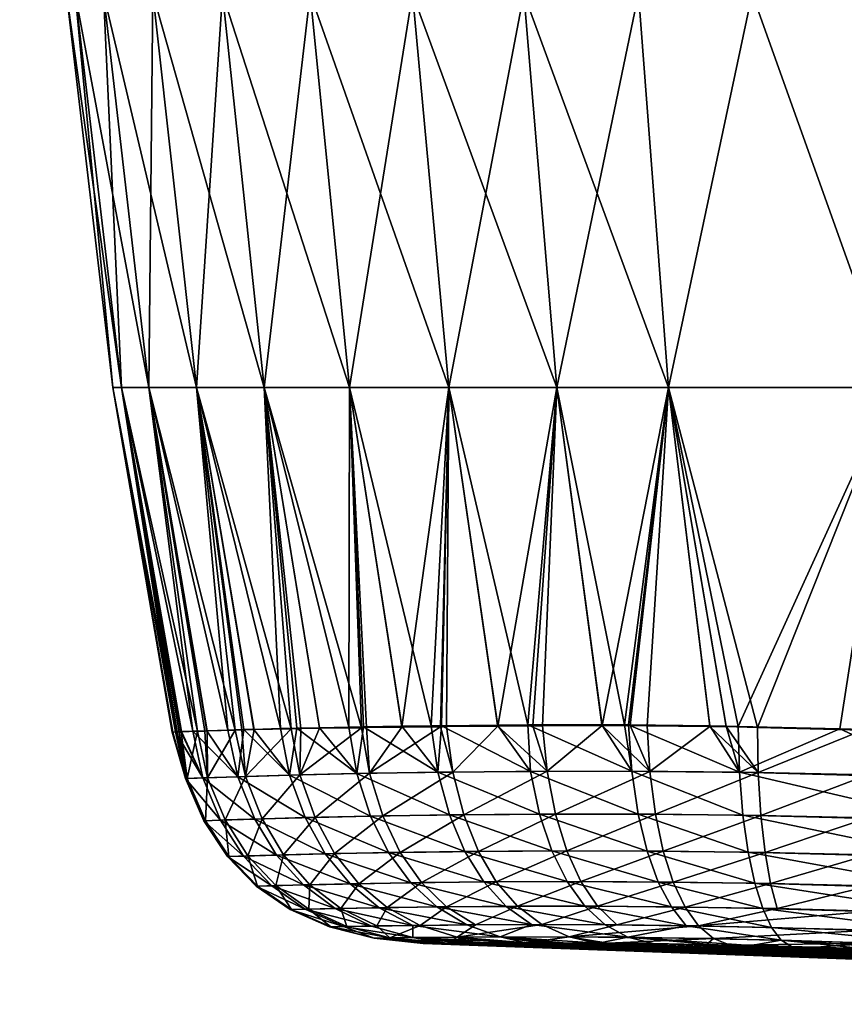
# Model space of a CAD drawing. Extents: x -0.098 to 0.098, y -0.192 to -0.001.
# Tile 1 of 256: x -0.098 to -0.074, y -0.071 to -0.042. Entities that reach past the tile are written whole.
import ezdxf

# ---------------------------------------------------------------- set-up
doc = ezdxf.new("R2010")
doc.units = 0
doc.layers.add('mesh', color=7, linetype='CONTINUOUS')

msp = doc.modelspace()

# ---------------------------------------------------------------- meshes
at = {"layer": 'mesh'}
mesh = msp.add_polyface(dxfattribs=at)
corners = [(-0.066394, -0.041476, 0.075373), (-0.065727, -0.052921, 0.074451), (-0.072424, -0.052921, 0.074203), (-0.065727, -0.052921, 0.032381), (-0.066394, -0.041476, 0.031459), (-0.073158, -0.041476, 0.031713), (-0.078939, -0.052921, 0.033197), (-0.072424, -0.052921, 0.032629), (-0.076508, -0.041476, 0.031857), (-0.077637, -0.018587, 0.030656), (-0.079154, -0.018587, 0.030981), (-0.079807, -0.041476, 0.032304), (-0.080397, -0.018587, 0.031247), (-0.06329, -0.018587, 0.030087), (-0.066799, -0.018587, 0.030227), (-0.052334, -0.052921, 0.031956), (-0.052865, -0.041476, 0.031025), (-0.073158, -0.041476, 0.075119), (-0.073603, -0.018587, 0.076345), (-0.072282, -0.018587, 0.076416), (-0.066799, -0.018587, 0.076618), (-0.064192, -0.018587, 0.076714), (-0.076508, -0.041476, 0.074975), (-0.078522, -0.018587, 0.07608), (-0.076995, -0.018587, 0.076163), (-0.079807, -0.041476, 0.074528), (-0.079567, -0.018587, 0.075827), (-0.080402, -0.018587, 0.075624), (-0.052865, -0.041476, 0.075807), (-0.078939, -0.052921, 0.073635), (-0.082175, -0.052921, 0.07264), (-0.076997, -0.018587, 0.030631), (-0.079574, -0.018479, 0.07585), (-0.076081, -0.018587, 0.076212), (-0.069168, -0.018491, 0.07653), (-0.055339, -0.018493, 0.076984), (-0.076082, -0.018393, 0.076226), (-0.055338, -0.018393, 0.07697), (-0.076077, -0.018213, 0.07611), (-0.079561, -0.018213, 0.075768), (-0.069163, -0.018213, 0.076388), (-0.055335, -0.018213, 0.076854), (-0.079167, -0.018469, 0.030926), (-0.073603, -0.018587, 0.030496), (-0.068826, -0.018491, 0.03029), (-0.075707, -0.018491, 0.030564), (-0.0757, -0.018213, 0.030706), (-0.068821, -0.018213, 0.030432), (-0.079159, -0.018213, 0.030995), (-0.082547, -0.018213, 0.031835)]
mesh.append_faces([[corners[k] for k in face] for face in [(0, 1, 2, 2), (3, 4, 5, 5), (6, 7, 8, 8), (9, 10, 11, 11), (7, 5, 8, 8), (7, 3, 5, 5), (10, 12, 11, 11), (13, 14, 4, 4), (15, 4, 3, 3), (16, 13, 4, 4), (17, 18, 19, 19), (0, 20, 21, 21), (22, 23, 24, 24), (25, 23, 22, 22), (25, 26, 23, 23), (27, 26, 25, 25), (28, 1, 0, 0), (0, 17, 19, 19), (2, 17, 0, 0), (2, 22, 17, 17), (29, 22, 2, 2), (29, 25, 22, 22), (30, 25, 29, 29), (8, 11, 6, 6), (8, 9, 11, 11), (31, 9, 8, 8), (24, 32, 33, 33), (23, 32, 24, 24), (33, 19, 18, 18), (34, 19, 33, 33), (34, 21, 20, 20), (35, 21, 34, 34), (32, 26, 27, 27), (23, 26, 32, 32), (36, 33, 32, 32), (34, 33, 36, 36), (37, 35, 34, 34), (38, 36, 39, 39), (36, 32, 39, 39), (40, 34, 36, 36), (41, 34, 40, 40), (41, 37, 34, 34), (10, 42, 12, 12), (10, 9, 42, 42), (43, 44, 45, 45), (42, 31, 45, 45), (9, 31, 42, 42), (44, 14, 13, 13), (46, 44, 47, 47), (46, 45, 44, 44), (48, 45, 46, 46), (48, 42, 45, 45), (49, 42, 48, 48), (8, 45, 31, 31), (8, 5, 45, 45), (5, 43, 45, 45), (5, 44, 43, 43), (4, 44, 5, 5), (4, 14, 44, 44), (17, 33, 18, 18), (22, 33, 17, 17), (0, 34, 20, 20), (22, 24, 33, 33), (0, 19, 34, 34)]])
mesh = msp.add_polyface(dxfattribs=at)
corners = [(-0.097745, -0.018587, 0.053197), (-0.096159, -0.041476, 0.05004), (-0.097329, -0.018587, 0.049867), (-0.096417, -0.041476, 0.053416), (-0.095339, -0.041476, 0.046588), (-0.093908, -0.041476, 0.043193), (-0.095313, -0.018587, 0.043068), (-0.097311, -0.018587, 0.049726), (-0.097041, -0.018587, 0.047569), (-0.091799, -0.018587, 0.037757), (-0.091886, -0.041476, 0.04003), (-0.089336, -0.041476, 0.037256), (-0.08575, -0.018587, 0.033222), (-0.083139, -0.041476, 0.033343), (-0.083858, -0.018587, 0.032291), (-0.086367, -0.041476, 0.035001), (-0.087267, -0.018587, 0.033968), (-0.087495, -0.018587, 0.034081), (-0.091339, -0.018587, 0.037365), (-0.090272, -0.018587, 0.036453), (-0.088672, -0.018587, 0.035086), (-0.095088, -0.018587, 0.042481), (-0.093448, -0.018587, 0.040126), (-0.09291, -0.018587, 0.039353), (-0.088024, -0.018587, 0.072395), (-0.086367, -0.041476, 0.071831), (-0.089336, -0.041476, 0.069576), (-0.086089, -0.018587, 0.073397), (-0.083139, -0.041476, 0.073489), (-0.087235, -0.018587, 0.072804), (-0.093696, -0.018587, 0.066359), (-0.091886, -0.041476, 0.066802), (-0.093908, -0.041476, 0.063639), (-0.092936, -0.018587, 0.067501), (-0.092167, -0.018587, 0.068656), (-0.095339, -0.041476, 0.060244), (-0.096159, -0.041476, 0.056792), (-0.097171, -0.018587, 0.058725), (-0.095498, -0.018587, 0.063373), (-0.096685, -0.018587, 0.060074), (-0.096502, -0.018587, 0.060584), (-0.090262, -0.018587, 0.070375), (-0.091615, -0.018587, 0.069155), (-0.097403, -0.018587, 0.056675), (-0.097773, -0.018587, 0.053416), (-0.082175, -0.052921, 0.07264), (-0.079807, -0.041476, 0.074528), (-0.085311, -0.052921, 0.071052), (-0.088195, -0.052921, 0.068893), (-0.090671, -0.052921, 0.066236), (-0.092635, -0.052921, 0.063207), (-0.094025, -0.052921, 0.059955), (-0.094821, -0.052921, 0.05665), (-0.095072, -0.052921, 0.053416), (-0.094821, -0.052921, 0.050182), (-0.094025, -0.052921, 0.046877), (-0.092635, -0.052921, 0.043625), (-0.090671, -0.052921, 0.040596), (-0.088195, -0.052921, 0.037939), (-0.085311, -0.052921, 0.03578), (-0.082175, -0.052921, 0.034192), (-0.078939, -0.052921, 0.033197), (-0.079807, -0.041476, 0.032304), (-0.08259, -0.018587, 0.031717), (-0.082982, -0.018487, 0.074974)]
mesh.append_faces([[corners[k] for k in face] for face in [(0, 1, 2, 2), (0, 3, 1, 1), (4, 5, 6, 6), (1, 7, 2, 2), (1, 8, 7, 7), (4, 8, 1, 1), (9, 10, 11, 11), (12, 13, 14, 14), (12, 15, 13, 13), (16, 15, 12, 12), (16, 17, 15, 15), (11, 18, 9, 9), (11, 19, 18, 18), (15, 19, 11, 11), (15, 20, 19, 19), (17, 20, 15, 15), (5, 21, 6, 6), (10, 22, 5, 5), (9, 23, 10, 10), (24, 25, 26, 26), (25, 27, 28, 28), (24, 29, 25, 25), (30, 31, 32, 32), (33, 34, 31, 31), (35, 36, 37, 37), (35, 38, 32, 32), (39, 40, 35, 35), (31, 41, 26, 26), (34, 42, 31, 31), (3, 43, 36, 36), (0, 44, 3, 3), (45, 28, 46, 46), (47, 28, 45, 45), (47, 25, 28, 28), (48, 25, 47, 47), (48, 26, 25, 25), (49, 26, 48, 48), (49, 31, 26, 26), (50, 31, 49, 49), (50, 32, 31, 31), (51, 32, 50, 50), (51, 35, 32, 32), (52, 35, 51, 51), (52, 36, 35, 35), (53, 36, 52, 52), (53, 3, 36, 36), (54, 3, 53, 53), (54, 1, 3, 3), (55, 1, 54, 54), (55, 4, 1, 1), (56, 4, 55, 55), (56, 5, 4, 4), (57, 5, 56, 56), (57, 10, 5, 5), (58, 10, 57, 57), (58, 11, 10, 10), (59, 11, 58, 58), (59, 15, 11, 11), (60, 15, 59, 59), (60, 13, 15, 15), (61, 13, 60, 60), (61, 62, 13, 13), (62, 63, 13, 13), (46, 28, 64, 64)]])
mesh = msp.add_polyface(dxfattribs=at)
corners = [(-0.089938, -0.064185, 0.042935), (-0.0902, -0.062832, 0.042798), (-0.090974, -0.062854, 0.044091), (-0.091266, -0.062862, 0.044578), (-0.091439, -0.064229, 0.0458), (-0.09173, -0.062876, 0.045699), (-0.09325, -0.062927, 0.052058), (-0.092455, -0.064263, 0.048872), (-0.093092, -0.062921, 0.050333), (-0.092956, -0.064282, 0.052071), (-0.093347, -0.062931, 0.053127), (-0.093072, -0.06292, 0.050111), (-0.09275, -0.062909, 0.048817), (-0.092339, -0.062895, 0.047167), (-0.092611, -0.06291, 0.058564), (-0.092908, -0.06428, 0.055312), (-0.093089, -0.062925, 0.056496), (-0.092317, -0.064258, 0.058496), (-0.092402, -0.062903, 0.059467), (-0.093145, -0.062927, 0.056254), (-0.093204, -0.062928, 0.055339), (-0.093329, -0.062931, 0.053415), (-0.089894, -0.062839, 0.06451), (-0.091216, -0.064221, 0.061538), (-0.090962, -0.062862, 0.062735), (-0.089636, -0.064177, 0.06436), (-0.091325, -0.06287, 0.062132), (-0.091517, -0.062876, 0.061657), (-0.092329, -0.062901, 0.059649), (-0.090735, -0.065453, 0.06134), (-0.091807, -0.065487, 0.05837), (-0.092382, -0.065508, 0.055262), (-0.092427, -0.065509, 0.052098), (-0.091939, -0.065491, 0.048975), (-0.090948, -0.065459, 0.045976), (-0.089486, -0.065419, 0.04318), (-0.092635, -0.052921, 0.063207), (-0.090671, -0.052921, 0.066236), (-0.089609, -0.062833, 0.064984), (-0.094025, -0.052921, 0.059955), (-0.094821, -0.052921, 0.05665), (-0.095072, -0.052921, 0.053416), (-0.094821, -0.052921, 0.050182), (-0.094025, -0.052921, 0.046877), (-0.092635, -0.052921, 0.043625), (-0.090671, -0.052921, 0.040596), (-0.089728, -0.062819, 0.04201)]
mesh.append_faces([[corners[k] for k in face] for face in [(0, 1, 2, 2), (3, 0, 2, 2), (3, 4, 0, 0), (5, 4, 3, 3), (6, 7, 8, 8), (6, 9, 7, 7), (10, 9, 6, 6), (7, 11, 8, 8), (7, 12, 11, 11), (4, 12, 7, 7), (4, 13, 12, 12), (5, 13, 4, 4), (14, 15, 16, 16), (14, 17, 15, 15), (18, 17, 14, 14), (15, 19, 16, 16), (15, 20, 19, 19), (9, 20, 15, 15), (9, 21, 20, 20), (10, 21, 9, 9), (22, 23, 24, 24), (22, 25, 23, 23), (23, 26, 24, 24), (23, 27, 26, 26), (17, 27, 23, 23), (17, 28, 27, 27), (18, 28, 17, 17), (29, 23, 25, 25), (30, 17, 23, 23), (31, 15, 17, 17), (32, 9, 15, 15), (33, 7, 9, 9), (34, 4, 7, 7), (35, 0, 4, 4), (36, 24, 26, 26), (36, 22, 24, 24), (37, 22, 36, 36), (37, 38, 22, 22), (27, 36, 26, 26), (27, 39, 36, 36), (28, 39, 27, 27), (40, 16, 19, 19), (40, 14, 16, 16), (39, 14, 40, 40), (39, 18, 14, 14), (28, 18, 39, 39), (20, 40, 19, 19), (20, 41, 40, 40), (21, 41, 20, 20), (42, 8, 11, 11), (42, 6, 8, 8), (41, 6, 42, 42), (41, 10, 6, 6), (21, 10, 41, 41), (12, 42, 11, 11), (12, 43, 42, 42), (13, 43, 12, 12), (5, 43, 13, 13), (5, 44, 43, 43), (3, 44, 5, 5), (45, 1, 46, 46), (44, 1, 45, 45), (44, 2, 1, 1), (3, 2, 44, 44)]])
mesh = msp.add_polyface(dxfattribs=at)
corners = [(-0.08563, -0.064099, 0.038145), (-0.085828, -0.062752, 0.037932), (-0.086678, -0.062764, 0.038684), (-0.085522, -0.062747, 0.037662), (-0.082943, -0.064074, 0.036352), (-0.083899, -0.062733, 0.036619), (-0.087789, -0.06278, 0.039666), (-0.082457, -0.064071, 0.070741), (-0.082873, -0.062752, 0.070853), (-0.082593, -0.062751, 0.070975), (-0.083889, -0.062761, 0.070203), (-0.085193, -0.064093, 0.069024), (-0.085385, -0.062775, 0.069247), (-0.080865, -0.062744, 0.071726), (-0.082175, -0.052921, 0.07264), (-0.086678, -0.06279, 0.068151), (-0.085311, -0.052921, 0.071052), (-0.085557, -0.062776, 0.069137), (-0.088195, -0.052921, 0.068893), (-0.087699, -0.062802, 0.067252), (-0.087849, -0.062805, 0.067075), (-0.090671, -0.052921, 0.066236), (-0.089072, -0.062824, 0.065622), (-0.089609, -0.062833, 0.064984), (-0.090671, -0.052921, 0.040596), (-0.089728, -0.062819, 0.04201), (-0.089069, -0.062806, 0.041213), (-0.088218, -0.062789, 0.040184), (-0.088195, -0.052921, 0.037939), (-0.085311, -0.052921, 0.03578), (-0.083021, -0.062725, 0.036054), (-0.082175, -0.052921, 0.034192), (-0.080871, -0.062722, 0.035098)]
mesh.append_faces([[corners[k] for k in face] for face in [(0, 1, 2, 2), (0, 3, 1, 1), (4, 5, 3, 3), (6, 0, 2, 2), (7, 8, 9, 9), (7, 10, 8, 8), (11, 12, 10, 10), (13, 7, 9, 9), (14, 13, 9, 9), (15, 16, 17, 17), (15, 18, 16, 16), (19, 18, 15, 15), (16, 12, 17, 17), (16, 10, 12, 12), (14, 10, 16, 16), (14, 8, 10, 10), (9, 8, 14, 14), (20, 18, 19, 19), (20, 21, 18, 18), (22, 21, 20, 20), (22, 23, 21, 21), (24, 25, 26, 26), (27, 24, 26, 26), (27, 28, 24, 24), (6, 28, 27, 27), (29, 3, 5, 5), (29, 1, 3, 3), (28, 1, 29, 29), (28, 2, 1, 1), (6, 2, 28, 28), (30, 29, 5, 5), (30, 31, 29, 29), (30, 32, 31, 31)]])
mesh = msp.add_polyface(dxfattribs=at)
corners = [(-0.079998, -0.064072, 0.035025), (-0.08021, -0.062721, 0.034804), (-0.080871, -0.062722, 0.035098), (-0.080095, -0.062722, 0.034773), (-0.076874, -0.064101, 0.034203), (-0.077738, -0.062752, 0.034142), (-0.080865, -0.062744, 0.071726), (-0.079475, -0.064074, 0.071984), (-0.082457, -0.064071, 0.070741), (-0.080052, -0.062741, 0.07208), (-0.079552, -0.062747, 0.072212), (-0.077736, -0.062768, 0.072691), (-0.082679, -0.065318, 0.036747), (-0.079555, -0.066391, 0.03601), (-0.079814, -0.065318, 0.035443), (-0.082323, -0.066386, 0.037277), (-0.079315, -0.065319, 0.07156), (-0.081886, -0.066384, 0.069792), (-0.082214, -0.065315, 0.070336), (-0.079087, -0.066393, 0.070983), (-0.076255, -0.065353, 0.072295), (-0.076331, -0.064108, 0.07272), (-0.082943, -0.064074, 0.036352), (-0.076775, -0.065346, 0.034627), (-0.078939, -0.052921, 0.033197), (-0.07726, -0.062758, 0.034014), (-0.078939, -0.052921, 0.073635), (-0.077263, -0.062774, 0.072815), (-0.082175, -0.052921, 0.07264), (-0.082175, -0.052921, 0.034192), (-0.076908, -0.062767, 0.033979), (-0.083021, -0.062725, 0.036054)]
mesh.append_faces([[corners[k] for k in face] for face in [(0, 1, 2, 2), (0, 3, 1, 1), (4, 3, 0, 0), (4, 5, 3, 3), (6, 7, 8, 8), (9, 7, 6, 6), (7, 10, 11, 11), (9, 10, 7, 7), (12, 13, 14, 14), (12, 15, 13, 13), (16, 17, 18, 18), (16, 19, 17, 17), (20, 19, 16, 16), (16, 7, 21, 21), (18, 7, 16, 16), (18, 8, 7, 7), (14, 0, 22, 22), (23, 0, 14, 14), (23, 4, 0, 0), (24, 5, 25, 25), (26, 11, 10, 10), (26, 27, 11, 11), (26, 6, 28, 28), (26, 9, 6, 6), (10, 9, 26, 26), (24, 3, 5, 5), (24, 1, 3, 3), (29, 1, 24, 24), (29, 2, 1, 1), (25, 30, 24, 24), (31, 0, 2, 2), (31, 22, 0, 0)]])
mesh = msp.add_polyface(dxfattribs=at)
corners = [(-0.076874, -0.064101, 0.034203), (-0.076908, -0.062767, 0.033979), (-0.07726, -0.062758, 0.034014), (-0.073965, -0.062838, 0.033682), (-0.070874, -0.064259, 0.033803), (-0.071361, -0.06292, 0.033589), (-0.070848, -0.062936, 0.033571), (-0.077738, -0.062752, 0.034142), (-0.076331, -0.064108, 0.07272), (-0.077263, -0.062774, 0.072815), (-0.076349, -0.062797, 0.072898), (-0.077736, -0.062768, 0.072691), (-0.079475, -0.064074, 0.071984), (-0.073297, -0.062876, 0.073174), (-0.073145, -0.06418, 0.072949), (-0.073116, -0.062881, 0.07318), (-0.071359, -0.062932, 0.073235), (-0.076775, -0.065346, 0.034627), (-0.070837, -0.066578, 0.034808), (-0.070869, -0.065501, 0.034219), (-0.079814, -0.065318, 0.035443), (-0.076625, -0.066422, 0.035215), (-0.073147, -0.065421, 0.072533), (-0.076133, -0.066429, 0.071704), (-0.076255, -0.065353, 0.072295), (-0.067709, -0.065605, 0.07272), (-0.073126, -0.066497, 0.071944), (-0.067708, -0.064364, 0.073137), (-0.079315, -0.065319, 0.07156), (-0.072424, -0.052921, 0.074203), (-0.06768, -0.063038, 0.07335), (-0.078939, -0.052921, 0.073635), (-0.072424, -0.052921, 0.032629), (-0.078939, -0.052921, 0.033197)]
mesh.append_faces([[corners[k] for k in face] for face in [(0, 1, 2, 2), (0, 3, 1, 1), (4, 3, 0, 0), (4, 5, 3, 3), (6, 5, 4, 4), (2, 7, 0, 0), (8, 9, 10, 10), (8, 11, 9, 9), (12, 11, 8, 8), (13, 8, 10, 10), (13, 14, 8, 8), (15, 14, 13, 13), (15, 16, 14, 14), (17, 18, 19, 19), (20, 21, 17, 17), (22, 23, 24, 24), (25, 26, 22, 22), (22, 14, 27, 27), (24, 14, 22, 22), (24, 8, 14, 14), (28, 8, 24, 24), (19, 0, 17, 17), (19, 4, 0, 0), (29, 16, 15, 15), (29, 30, 16, 16), (31, 10, 9, 9), (29, 10, 31, 31), (29, 13, 10, 10), (15, 13, 29, 29), (1, 3, 32, 32), (32, 5, 6, 6), (3, 5, 32, 32), (33, 1, 32, 32)]])
mesh = msp.add_polyface(dxfattribs=at)
corners = [(-0.082943, -0.064074, 0.036352), (-0.085522, -0.062747, 0.037662), (-0.08563, -0.064099, 0.038145), (-0.087789, -0.06278, 0.039666), (-0.087988, -0.064139, 0.040358), (-0.088218, -0.062789, 0.040184), (-0.089938, -0.064185, 0.042935), (-0.089728, -0.062819, 0.04201), (-0.0902, -0.062832, 0.042798), (-0.089069, -0.062806, 0.041213), (-0.089609, -0.062833, 0.064984), (-0.089636, -0.064177, 0.06436), (-0.089894, -0.062839, 0.06451), (-0.085557, -0.062776, 0.069137), (-0.087612, -0.064131, 0.06688), (-0.086678, -0.06279, 0.068151), (-0.085193, -0.064093, 0.069024), (-0.087699, -0.062802, 0.067252), (-0.087849, -0.062805, 0.067075), (-0.089072, -0.062824, 0.065622), (-0.083889, -0.062761, 0.070203), (-0.082457, -0.064071, 0.070741), (-0.085385, -0.062775, 0.069247), (-0.084875, -0.065334, 0.068653), (-0.082214, -0.065315, 0.070336), (-0.087228, -0.065369, 0.066557), (-0.089197, -0.065412, 0.064095), (-0.090735, -0.065453, 0.06134), (-0.087587, -0.065377, 0.040664), (-0.089486, -0.065419, 0.04318), (-0.085292, -0.06534, 0.038502), (-0.082679, -0.065318, 0.036747), (-0.079814, -0.065318, 0.035443), (-0.083021, -0.062725, 0.036054), (-0.083899, -0.062733, 0.036619)]
mesh.append_faces([[corners[k] for k in face] for face in [(0, 1, 2, 2), (3, 4, 2, 2), (5, 4, 3, 3), (6, 7, 8, 8), (4, 7, 6, 6), (4, 9, 7, 7), (5, 9, 4, 4), (10, 11, 12, 12), (13, 14, 15, 15), (13, 16, 14, 14), (14, 17, 15, 15), (14, 18, 17, 17), (11, 18, 14, 14), (11, 19, 18, 18), (10, 19, 11, 11), (16, 20, 21, 21), (13, 22, 16, 16), (23, 21, 24, 24), (23, 16, 21, 21), (25, 16, 23, 23), (25, 14, 16, 16), (26, 14, 25, 25), (26, 11, 14, 14), (27, 11, 26, 26), (28, 6, 29, 29), (28, 4, 6, 6), (30, 4, 28, 28), (30, 2, 4, 4), (31, 2, 30, 30), (31, 0, 2, 2), (32, 0, 31, 31), (33, 34, 0, 0)]])
mesh = msp.add_polyface(dxfattribs=at)
corners = [(-0.089535, -0.067373, 0.046505), (-0.088615, -0.06806, 0.046862), (-0.087332, -0.068035, 0.044405), (-0.090454, -0.067398, 0.049285), (-0.089486, -0.06808, 0.049495), (-0.090907, -0.067412, 0.052179), (-0.089917, -0.068092, 0.052236), (-0.090868, -0.067411, 0.055112), (-0.089881, -0.068091, 0.055014), (-0.090339, -0.067394, 0.057993), (-0.089381, -0.068077, 0.057743), (-0.089349, -0.067368, 0.060749), (-0.088445, -0.068056, 0.060355), (-0.087929, -0.067337, 0.063305), (-0.087102, -0.068031, 0.062778), (-0.087025, -0.068913, 0.057123), (-0.088742, -0.068594, 0.054902), (-0.088276, -0.068583, 0.057453), (-0.087481, -0.068921, 0.052391), (-0.088775, -0.068595, 0.052306), (-0.088371, -0.068585, 0.049744), (-0.087556, -0.068569, 0.047283), (-0.088181, -0.067342, 0.043912), (-0.089486, -0.065419, 0.04318), (-0.087064, -0.066434, 0.041069), (-0.087587, -0.065377, 0.040664), (-0.0889, -0.066471, 0.043505), (-0.090948, -0.065459, 0.045976), (-0.090313, -0.066507, 0.046211), (-0.091939, -0.065491, 0.048975), (-0.091272, -0.066536, 0.049112), (-0.092427, -0.065509, 0.052098), (-0.091744, -0.066552, 0.052134), (-0.092382, -0.065508, 0.055262), (-0.091702, -0.06655, 0.055195), (-0.091807, -0.065487, 0.05837), (-0.091147, -0.066531, 0.058202), (-0.090735, -0.065453, 0.06134), (-0.090112, -0.066501, 0.061077), (-0.089197, -0.065412, 0.064095), (-0.088628, -0.066464, 0.063744), (-0.087228, -0.065369, 0.066557), (-0.091216, -0.064221, 0.061538), (-0.092317, -0.064258, 0.058496), (-0.092908, -0.06428, 0.055312), (-0.092956, -0.064282, 0.052071), (-0.092455, -0.064263, 0.048872), (-0.091439, -0.064229, 0.0458), (-0.086726, -0.066428, 0.066128)]
mesh.append_faces([[corners[k] for k in face] for face in [(0, 1, 2, 2), (3, 1, 0, 0), (3, 4, 1, 1), (5, 4, 3, 3), (5, 6, 4, 4), (7, 6, 5, 5), (7, 8, 6, 6), (9, 8, 7, 7), (9, 10, 8, 8), (11, 10, 9, 9), (11, 12, 10, 10), (13, 12, 11, 11), (13, 14, 12, 12), (15, 16, 17, 17), (18, 19, 16, 16), (20, 19, 18, 18), (17, 10, 12, 12), (16, 10, 17, 17), (16, 8, 10, 10), (19, 8, 16, 16), (19, 6, 8, 8), (20, 6, 19, 19), (20, 4, 6, 6), (21, 4, 20, 20), (21, 1, 4, 4), (22, 0, 2, 2), (23, 24, 25, 25), (23, 26, 24, 24), (27, 26, 23, 23), (27, 28, 26, 26), (29, 28, 27, 27), (29, 30, 28, 28), (31, 30, 29, 29), (31, 32, 30, 30), (33, 32, 31, 31), (33, 34, 32, 32), (35, 34, 33, 33), (35, 36, 34, 34), (37, 36, 35, 35), (37, 38, 36, 36), (39, 38, 37, 37), (39, 40, 38, 38), (41, 40, 39, 39), (35, 42, 37, 37), (33, 43, 35, 35), (31, 44, 33, 33), (29, 45, 31, 31), (27, 46, 29, 29), (23, 47, 27, 27), (28, 22, 26, 26), (28, 0, 22, 22), (30, 0, 28, 28), (30, 3, 0, 0), (32, 3, 30, 30), (32, 5, 3, 3), (34, 5, 32, 32), (34, 7, 5, 5), (36, 7, 34, 34), (36, 9, 7, 7), (38, 9, 36, 36), (38, 11, 9, 9), (40, 11, 38, 38), (40, 13, 11, 11), (48, 13, 40, 40)]])
mesh = msp.add_polyface(dxfattribs=at)
corners = [(-0.086109, -0.067307, 0.065591), (-0.087102, -0.068031, 0.062778), (-0.087929, -0.067337, 0.063305), (-0.085378, -0.068008, 0.064946), (-0.087025, -0.068913, 0.057123), (-0.086148, -0.068548, 0.062162), (-0.085069, -0.06889, 0.061455), (-0.087403, -0.068566, 0.059895), (-0.088371, -0.068585, 0.049744), (-0.087481, -0.068921, 0.052391), (-0.086359, -0.068903, 0.047772), (-0.088276, -0.068583, 0.057453), (-0.088742, -0.068594, 0.054902), (-0.085333, -0.069067, 0.057409), (-0.085532, -0.069068, 0.049742), (-0.086006, -0.069074, 0.053407), (-0.087556, -0.068569, 0.047283), (-0.086356, -0.068551, 0.044986), (-0.088445, -0.068056, 0.060355), (-0.088615, -0.06806, 0.046862), (-0.087332, -0.068035, 0.044405), (-0.084795, -0.068535, 0.042919), (-0.085664, -0.068012, 0.042193), (-0.088181, -0.067342, 0.043912), (-0.086421, -0.067312, 0.041578), (-0.087587, -0.065377, 0.040664), (-0.084846, -0.066403, 0.038977), (-0.085292, -0.06534, 0.038502), (-0.087064, -0.066434, 0.041069), (-0.087228, -0.065369, 0.066557), (-0.086726, -0.066428, 0.066128), (-0.088628, -0.066464, 0.063744), (-0.084875, -0.065334, 0.068653), (-0.084454, -0.066398, 0.068159), (-0.084297, -0.067288, 0.039573), (-0.0889, -0.066471, 0.043505)]
mesh.append_faces([[corners[k] for k in face] for face in [(0, 1, 2, 2), (0, 3, 1, 1), (4, 5, 6, 6), (4, 7, 5, 5), (8, 9, 10, 10), (4, 11, 7, 7), (9, 12, 4, 4), (6, 13, 4, 4), (9, 14, 10, 10), (4, 15, 9, 9), (16, 10, 17, 17), (16, 8, 10, 10), (5, 1, 3, 3), (7, 1, 5, 5), (7, 18, 1, 1), (11, 18, 7, 7), (17, 19, 16, 16), (17, 20, 19, 19), (21, 20, 17, 17), (22, 20, 21, 21), (23, 20, 22, 22), (24, 23, 22, 22), (25, 26, 27, 27), (25, 28, 26, 26), (29, 30, 31, 31), (32, 30, 29, 29), (32, 33, 30, 30), (28, 24, 34, 34), (35, 24, 28, 28), (35, 23, 24, 24), (30, 0, 2, 2), (33, 0, 30, 30)]])
mesh = msp.add_polyface(dxfattribs=at)
corners = [(-0.083934, -0.067284, 0.06754), (-0.085378, -0.068008, 0.064946), (-0.086109, -0.067307, 0.065591), (-0.083319, -0.067994, 0.066794), (-0.081477, -0.067278, 0.069107), (-0.080992, -0.067995, 0.068281), (-0.085069, -0.06889, 0.061455), (-0.082612, -0.068526, 0.06592), (-0.081817, -0.068883, 0.064916), (-0.084537, -0.068533, 0.06419), (-0.086148, -0.068548, 0.062162), (-0.08449, -0.069061, 0.059488), (-0.084802, -0.069062, 0.058997), (-0.086356, -0.068551, 0.044986), (-0.083819, -0.068883, 0.043757), (-0.084795, -0.068535, 0.042919), (-0.086359, -0.068903, 0.047772), (-0.08306, -0.069056, 0.061742), (-0.084297, -0.067288, 0.039573), (-0.081362, -0.067994, 0.03875), (-0.081882, -0.067278, 0.037944), (-0.08365, -0.067996, 0.040294), (-0.086421, -0.067312, 0.041578), (-0.082911, -0.068527, 0.041142), (-0.085664, -0.068012, 0.042193), (-0.085292, -0.06534, 0.038502), (-0.082323, -0.066386, 0.037277), (-0.082679, -0.065318, 0.036747), (-0.084846, -0.066403, 0.038977), (-0.082214, -0.065315, 0.070336), (-0.084454, -0.066398, 0.068159), (-0.084875, -0.065334, 0.068653), (-0.081886, -0.066384, 0.069792), (-0.08308, -0.069057, 0.045261), (-0.084491, -0.069061, 0.047331), (-0.084271, -0.069059, 0.046822), (-0.087064, -0.066434, 0.041069)]
mesh.append_faces([[corners[k] for k in face] for face in [(0, 1, 2, 2), (0, 3, 1, 1), (4, 3, 0, 0), (4, 5, 3, 3), (6, 7, 8, 8), (6, 9, 7, 7), (6, 10, 9, 9), (11, 12, 6, 6), (13, 14, 15, 15), (13, 16, 14, 14), (8, 17, 6, 6), (9, 3, 7, 7), (9, 1, 3, 3), (10, 1, 9, 9), (18, 19, 20, 20), (18, 21, 19, 19), (22, 21, 18, 18), (23, 15, 14, 14), (24, 15, 23, 23), (21, 24, 23, 23), (22, 24, 21, 21), (25, 26, 27, 27), (25, 28, 26, 26), (29, 30, 31, 31), (29, 32, 30, 30), (16, 33, 14, 14), (34, 35, 16, 16), (28, 20, 26, 26), (28, 18, 20, 20), (36, 18, 28, 28), (30, 0, 2, 2), (32, 0, 30, 30), (32, 4, 0, 0)]])
mesh = msp.add_polyface(dxfattribs=at)
corners = [(-0.078798, -0.067293, 0.070253), (-0.080992, -0.067995, 0.068281), (-0.081477, -0.067278, 0.069107), (-0.078455, -0.068017, 0.069369), (-0.075973, -0.067333, 0.070948), (-0.075781, -0.068063, 0.070032), (-0.073089, -0.067404, 0.071186), (-0.072989, -0.068691, 0.069179), (-0.07294, -0.069061, 0.067936), (-0.077631, -0.068931, 0.067144), (-0.067553, -0.068875, 0.069364), (-0.081817, -0.068883, 0.064916), (-0.080693, -0.069065, 0.063963), (-0.078064, -0.068563, 0.068333), (-0.073041, -0.068137, 0.070263), (-0.067604, -0.068321, 0.070449), (-0.080436, -0.068535, 0.067313), (-0.082612, -0.068526, 0.06592), (-0.080914, -0.069064, 0.063756), (-0.081026, -0.069063, 0.063651), (-0.067651, -0.067588, 0.071372), (-0.083319, -0.067994, 0.066794), (-0.07643, -0.067326, 0.035965), (-0.070732, -0.068218, 0.03649), (-0.070789, -0.067485, 0.035567), (-0.0762, -0.068055, 0.036875), (-0.079231, -0.06729, 0.036727), (-0.07885, -0.068013, 0.037597), (-0.081882, -0.067278, 0.037944), (-0.081362, -0.067994, 0.03875), (-0.070675, -0.068772, 0.037576), (-0.075943, -0.068606, 0.037944), (-0.07842, -0.068558, 0.03862), (-0.08077, -0.068533, 0.039699), (-0.08365, -0.067996, 0.040294), (-0.080112, -0.068895, 0.040792), (-0.083819, -0.068883, 0.043757), (-0.08097, -0.069066, 0.043193), (-0.082911, -0.068527, 0.041142), (-0.070627, -0.069142, 0.03882), (-0.075666, -0.068976, 0.039171), (-0.076775, -0.065346, 0.034627), (-0.076625, -0.066422, 0.035215), (-0.070837, -0.066578, 0.034808), (-0.079814, -0.065318, 0.035443), (-0.079555, -0.066391, 0.03601), (-0.076255, -0.065353, 0.072295), (-0.076133, -0.066429, 0.071704), (-0.079087, -0.066393, 0.070983), (-0.073147, -0.065421, 0.072533), (-0.073126, -0.066497, 0.071944), (-0.067709, -0.065605, 0.07272), (-0.067688, -0.066681, 0.072131), (-0.082323, -0.066386, 0.037277), (-0.081886, -0.066384, 0.069792)]
mesh.append_faces([[corners[k] for k in face] for face in [(0, 1, 2, 2), (0, 3, 1, 1), (4, 3, 0, 0), (4, 5, 3, 3), (6, 5, 4, 4), (7, 8, 9, 9), (10, 8, 7, 7), (11, 9, 12, 12), (13, 9, 11, 11), (13, 7, 9, 9), (14, 7, 13, 13), (14, 15, 7, 7), (11, 16, 13, 13), (11, 17, 16, 16), (18, 19, 11, 11), (14, 6, 20, 20), (14, 5, 6, 6), (13, 5, 14, 14), (13, 3, 5, 5), (16, 3, 13, 13), (16, 1, 3, 3), (17, 1, 16, 16), (17, 21, 1, 1), (22, 23, 24, 24), (22, 25, 23, 23), (26, 25, 22, 22), (26, 27, 25, 25), (28, 27, 26, 26), (28, 29, 27, 27), (25, 30, 23, 23), (25, 31, 30, 30), (27, 31, 25, 25), (27, 32, 31, 31), (29, 32, 27, 27), (29, 33, 32, 32), (34, 33, 29, 29), (35, 36, 37, 37), (38, 36, 35, 35), (31, 39, 30, 30), (31, 40, 39, 39), (32, 40, 31, 31), (32, 35, 40, 40), (33, 35, 32, 32), (33, 38, 35, 35), (34, 38, 33, 33), (41, 42, 43, 43), (44, 45, 42, 42), (46, 47, 48, 48), (49, 50, 47, 47), (51, 52, 50, 50), (42, 24, 43, 43), (42, 22, 24, 24), (45, 22, 42, 42), (45, 26, 22, 22), (53, 26, 45, 45), (53, 28, 26, 26), (48, 2, 54, 54), (48, 0, 2, 2), (47, 0, 48, 48), (47, 4, 0, 0), (50, 4, 47, 47), (50, 6, 4, 4), (52, 6, 50, 50), (52, 20, 6, 6)]])
mesh = msp.add_polyface(dxfattribs=at)
corners = [(-0.067553, -0.068875, 0.069364), (-0.02546, -0.070029, 0.069605), (-0.067505, -0.069246, 0.068121), (-0.025872, -0.069681, 0.070544), (-0.025712, -0.069827, 0.070262), (-0.045892, -0.069998, 0.067288), (-0.050946, -0.069904, 0.067199), (-0.065184, -0.069321, 0.03864), (-0.04609, -0.06998, 0.039563), (-0.043463, -0.069892, 0.038069), (-0.061253, -0.069594, 0.039948), (-0.065304, -0.068396, 0.03631), (-0.065241, -0.06895, 0.037396), (-0.043503, -0.06952, 0.036825), (-0.024234, -0.070809, 0.056183), (-0.052771, -0.070208, 0.058614), (-0.051528, -0.070208, 0.059933), (-0.04598, -0.070208, 0.043071), (-0.048128, -0.070208, 0.044311), (-0.06514, -0.069495, 0.040047), (-0.069975, -0.069341, 0.040202), (-0.049978, -0.070208, 0.04559), (-0.066381, -0.069463, 0.040078), (-0.079382, -0.069079, 0.042023), (-0.051525, -0.070208, 0.046895), (-0.08199, -0.069057, 0.043945), (-0.052768, -0.070208, 0.048215), (-0.023082, -0.070839, 0.052431), (-0.05437, -0.070208, 0.05085), (-0.054751, -0.070208, 0.052146), (-0.053713, -0.070208, 0.049536), (-0.022769, -0.070842, 0.051588), (-0.023497, -0.070836, 0.053554), (-0.054875, -0.070208, 0.053414), (-0.054752, -0.070208, 0.054683), (-0.081026, -0.069063, 0.063651), (-0.077833, -0.069104, 0.065552), (-0.049983, -0.070208, 0.061238), (-0.069934, -0.069342, 0.066603), (-0.048134, -0.070208, 0.062517), (-0.066166, -0.06947, 0.066765), (-0.060633, -0.069628, 0.066923), (-0.067464, -0.069426, 0.066709), (-0.045986, -0.070208, 0.063757), (-0.040844, -0.070208, 0.066073), (-0.02527, -0.070183, 0.069108), (-0.023887, -0.070834, 0.054609), (-0.054371, -0.070208, 0.055979), (-0.053715, -0.070208, 0.057292)]
mesh.append_faces([[corners[k] for k in face] for face in [(0, 1, 2, 2), (3, 4, 0, 0), (2, 5, 6, 6), (7, 8, 9, 9), (7, 10, 8, 8), (11, 12, 13, 13), (12, 9, 13, 13), (12, 7, 9, 9), (14, 15, 16, 16), (10, 17, 8, 8), (10, 18, 17, 17), (19, 18, 10, 10), (18, 20, 21, 21), (19, 22, 18, 18), (23, 24, 21, 21), (24, 25, 26, 26), (27, 28, 29, 29), (27, 30, 28, 28), (31, 26, 30, 30), (32, 33, 34, 34), (15, 35, 16, 16), (16, 36, 37, 37), (38, 39, 37, 37), (39, 40, 41, 41), (38, 42, 39, 39), (43, 41, 6, 6), (43, 39, 41, 41), (5, 43, 6, 6), (5, 44, 43, 43), (45, 5, 2, 2), (46, 47, 48, 48), (46, 34, 47, 47), (46, 48, 15, 15)]])
mesh = msp.add_polyface(dxfattribs=at)
corners = [(-0.086359, -0.068903, 0.047772), (-0.084938, -0.069064, 0.048367), (-0.084491, -0.069061, 0.047331), (-0.085069, -0.06889, 0.061455), (-0.083783, -0.069059, 0.060603), (-0.08449, -0.069061, 0.059488), (-0.067505, -0.069246, 0.068121), (-0.072898, -0.069242, 0.066476), (-0.07294, -0.069061, 0.067936), (-0.069934, -0.069342, 0.066603), (-0.081817, -0.068883, 0.064916), (-0.080693, -0.069065, 0.063963), (-0.080914, -0.069064, 0.063756), (-0.077631, -0.068931, 0.067144), (-0.077833, -0.069104, 0.065552), (-0.077146, -0.069121, 0.065736), (-0.074659, -0.069182, 0.0664), (-0.087025, -0.068913, 0.057123), (-0.08556, -0.069069, 0.056732), (-0.085805, -0.069072, 0.055998), (-0.085333, -0.069067, 0.057409), (-0.084802, -0.069062, 0.058997), (-0.085385, -0.069067, 0.049401), (-0.085532, -0.069068, 0.049742), (-0.087481, -0.068921, 0.052391), (-0.085824, -0.069072, 0.051441), (-0.086005, -0.069074, 0.052496), (-0.086054, -0.069075, 0.052785), (-0.086006, -0.069074, 0.053407), (-0.085852, -0.069072, 0.055399), (-0.08315, -0.069056, 0.061599), (-0.08306, -0.069056, 0.061742), (-0.081026, -0.069063, 0.063651), (-0.083819, -0.068883, 0.043757), (-0.082327, -0.069056, 0.044274), (-0.08199, -0.069057, 0.043945), (-0.08097, -0.069066, 0.043193), (-0.080112, -0.068895, 0.040792), (-0.079382, -0.069079, 0.042023), (-0.070627, -0.069142, 0.03882), (-0.070597, -0.06932, 0.040223), (-0.069975, -0.069341, 0.040202), (-0.075666, -0.068976, 0.039171), (-0.073195, -0.069232, 0.040313), (-0.075365, -0.069167, 0.04065), (-0.076534, -0.069131, 0.040832), (-0.077597, -0.069112, 0.041277), (-0.082689, -0.069057, 0.044749), (-0.08308, -0.069057, 0.045261), (-0.084271, -0.069059, 0.046822), (-0.051528, -0.070208, 0.059933), (-0.053715, -0.070208, 0.057292), (-0.054371, -0.070208, 0.055979), (-0.049978, -0.070208, 0.04559), (-0.052768, -0.070208, 0.048215), (-0.051525, -0.070208, 0.046895), (-0.05437, -0.070208, 0.05085), (-0.053713, -0.070208, 0.049536), (-0.054751, -0.070208, 0.052146), (-0.054752, -0.070208, 0.054683), (-0.054875, -0.070208, 0.053414), (-0.052771, -0.070208, 0.058614)]
mesh.append_faces([[corners[k] for k in face] for face in [(0, 1, 2, 2), (3, 4, 5, 5), (6, 7, 8, 8), (9, 7, 6, 6), (10, 11, 12, 12), (13, 14, 11, 11), (13, 15, 14, 14), (8, 15, 13, 13), (8, 16, 15, 15), (7, 16, 8, 8), (17, 18, 19, 19), (17, 20, 18, 18), (3, 21, 20, 20), (0, 22, 1, 1), (0, 23, 22, 22), (24, 25, 23, 23), (26, 25, 24, 24), (24, 27, 26, 26), (24, 28, 27, 27), (17, 29, 28, 28), (19, 29, 17, 17), (3, 30, 4, 4), (3, 31, 30, 30), (10, 32, 31, 31), (33, 34, 35, 35), (36, 33, 35, 35), (37, 36, 38, 38), (39, 40, 41, 41), (42, 40, 39, 39), (42, 43, 40, 40), (42, 44, 43, 43), (42, 45, 44, 44), (37, 45, 42, 42), (37, 46, 45, 45), (38, 46, 37, 37), (33, 47, 34, 34), (33, 48, 47, 47), (0, 49, 48, 48), (50, 32, 12, 12), (51, 5, 4, 4), (52, 20, 21, 21), (53, 46, 38, 38), (53, 45, 46, 46), (53, 44, 45, 45), (54, 34, 47, 47), (54, 35, 34, 34), (55, 36, 35, 35), (54, 48, 49, 49), (56, 22, 23, 23), (56, 1, 22, 22), (57, 2, 1, 1), (58, 23, 25, 25), (58, 56, 23, 23), (59, 29, 19, 19), (59, 28, 29, 29), (60, 27, 28, 28), (26, 27, 60, 60), (59, 18, 20, 20), (19, 18, 59, 59), (51, 21, 5, 5), (25, 26, 58, 58), (61, 4, 30, 30), (61, 31, 32, 32), (50, 11, 14, 14)]])
mesh = msp.add_polyface(dxfattribs=at)
corners = [(-0.067505, -0.069246, 0.068121), (-0.067464, -0.069426, 0.066709), (-0.069934, -0.069342, 0.066603), (-0.066166, -0.06947, 0.066765), (-0.060633, -0.069628, 0.066923), (-0.050946, -0.069904, 0.067199), (-0.066381, -0.069463, 0.040078), (-0.06514, -0.069495, 0.040047), (-0.065184, -0.069321, 0.03864), (-0.070627, -0.069142, 0.03882), (-0.061253, -0.069594, 0.039948), (-0.07294, -0.069061, 0.067936), (-0.067553, -0.068875, 0.069364), (-0.069975, -0.069341, 0.040202), (-0.070675, -0.068772, 0.037576), (-0.065241, -0.06895, 0.037396), (-0.073195, -0.069232, 0.040313), (-0.075365, -0.069167, 0.04065), (-0.049978, -0.070208, 0.04559), (-0.070597, -0.06932, 0.040223), (-0.048128, -0.070208, 0.044311), (-0.079382, -0.069079, 0.042023), (-0.08097, -0.069066, 0.043193), (-0.051525, -0.070208, 0.046895), (-0.052768, -0.070208, 0.048215), (-0.084271, -0.069059, 0.046822), (-0.053713, -0.070208, 0.049536), (-0.082689, -0.069057, 0.044749), (-0.08308, -0.069057, 0.045261), (-0.084938, -0.069064, 0.048367), (-0.05437, -0.070208, 0.05085), (-0.084491, -0.069061, 0.047331), (-0.054875, -0.070208, 0.053414), (-0.086006, -0.069074, 0.053407), (-0.054752, -0.070208, 0.054683), (-0.085333, -0.069067, 0.057409), (-0.054371, -0.070208, 0.055979), (-0.053715, -0.070208, 0.057292), (-0.084802, -0.069062, 0.058997), (-0.054751, -0.070208, 0.052146), (-0.086005, -0.069074, 0.052496), (-0.052771, -0.070208, 0.058614), (-0.083783, -0.069059, 0.060603), (-0.08315, -0.069056, 0.061599), (-0.08306, -0.069056, 0.061742), (-0.080914, -0.069064, 0.063756), (-0.080693, -0.069065, 0.063963), (-0.051528, -0.070208, 0.059933), (-0.049983, -0.070208, 0.061238), (-0.072898, -0.069242, 0.066476), (-0.074659, -0.069182, 0.0664), (-0.077146, -0.069121, 0.065736), (-0.077833, -0.069104, 0.065552), (-0.048134, -0.070208, 0.062517)]
mesh.append_faces([[corners[k] for k in face] for face in [(0, 1, 2, 2), (0, 3, 1, 1), (4, 3, 0, 0), (0, 5, 4, 4), (6, 7, 8, 8), (9, 6, 8, 8), (7, 10, 8, 8), (0, 11, 12, 12), (9, 13, 6, 6), (14, 8, 15, 15), (14, 9, 8, 8), (16, 17, 18, 18), (18, 19, 16, 16), (18, 13, 19, 19), (20, 6, 13, 13), (21, 22, 23, 23), (24, 25, 26, 26), (27, 28, 24, 24), (26, 29, 30, 30), (25, 31, 26, 26), (32, 33, 34, 34), (34, 35, 36, 36), (37, 36, 38, 38), (39, 40, 32, 32), (41, 37, 42, 42), (43, 44, 41, 41), (45, 46, 47, 47), (2, 48, 49, 49), (48, 50, 49, 49), (48, 51, 50, 50), (52, 51, 48, 48), (53, 1, 3, 3)]])

doc.saveas('drawing.dxf')
